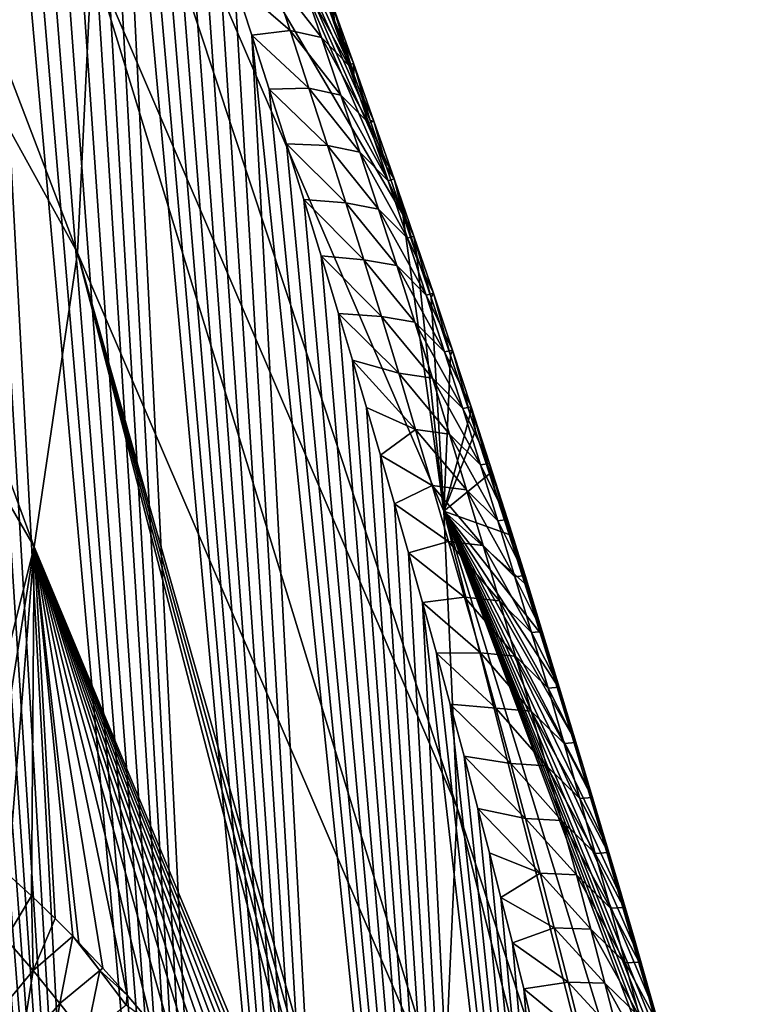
# Model space of a CAD drawing. Header units: metres. Extents: x -109 to 109, y -315 to 32.
# Tile 100 of 256: x -56.25 to -52.97, y -30.37 to -25.88. Entities that reach past the tile are written whole.
import ezdxf

# ---------------------------------------------------------------- set-up
doc = ezdxf.new("R2010")
doc.units = ezdxf.units.M
doc.layers.add('solid_K244242000C74_AAA', color=7, linetype='CONTINUOUS')

msp = doc.modelspace()

# ---------------------------------------------------------------- linework, layer by layer
at = {"layer": 'solid_K244242000C74_AAA'}
for points in [[(-55.715164, -37.326797, 63.709835), (-56.990997, -21.027243, 40.25668), (-57.080864, -20.808535, 40.079094)], [(-56.25885, -36.997284, 64.181648), (-55.715164, -37.326797, 63.709835), (-57.080864, -20.808535, 40.079094)], [(-55.715164, -37.326797, 63.709835), (-56.900143, -21.250423, 40.441483), (-56.990997, -21.027243, 40.25668)], [(-55.715164, -37.326797, 63.709835), (-56.808323, -21.478346, 40.633972), (-56.900143, -21.250423, 40.441483)], [(-55.715164, -37.326797, 63.709835), (-56.715557, -21.711302, 40.834663), (-56.808323, -21.478346, 40.633972)], [(-55.715164, -37.326797, 63.709835), (-56.621845, -21.94931, 41.043591), (-56.715557, -21.711302, 40.834663)], [(-55.990108, -26.939627, 35.600857), (-58.049881, -23.209787, 30.075455), (-57.965958, -21.766628, 31.085966)], [(-55.990108, -26.939627, 35.600857), (-57.965958, -21.766628, 31.085966), (-55.924019, -25.589798, 36.546017)], [(-55.715164, -37.326797, 63.709835), (-56.527168, -22.192158, 41.260399), (-56.621845, -21.94931, 41.043591)], [(-55.145649, -37.621552, 63.222614), (-56.431568, -22.440168, 41.48568), (-56.527168, -22.192158, 41.260399)], [(-55.715164, -37.326797, 63.709835), (-55.145649, -37.621552, 63.222614), (-56.527168, -22.192158, 41.260399)], [(-55.145649, -37.621552, 63.222614), (-56.335083, -22.693674, 41.720032), (-56.431568, -22.440168, 41.48568)], [(-55.145649, -37.621552, 63.222614), (-56.237701, -22.952614, 41.963333), (-56.335083, -22.693674, 41.720032)], [(-56.187965, -22.898767, 38.430298), (-54.580082, -26.549702, 43.748627), (-54.50523, -26.76568, 43.969002)], [(-55.990112, -24.239946, 37.491192), (-56.187965, -22.898767, 38.430298), (-54.50523, -26.76568, 43.969002)], [(-56.187965, -22.898767, 38.430298), (-54.654781, -26.336365, 43.533028), (-54.580082, -26.549702, 43.748627)], [(-56.187965, -22.898767, 38.430298), (-54.72934, -26.125574, 43.321976), (-54.654781, -26.336365, 43.533028)], [(-56.187965, -22.898767, 38.430298), (-54.817192, -25.879864, 43.078369), (-54.72934, -26.125574, 43.321976)], [(-56.187965, -22.898767, 38.430298), (-54.904766, -25.637671, 42.841053), (-54.817192, -25.879864, 43.078369)], [(-55.145649, -37.621552, 63.222614), (-56.139412, -23.216827, 42.215321), (-56.237701, -22.952614, 41.963333)], [(-56.187954, -28.280785, 34.66177), (-58.300892, -24.639879, 29.074095), (-58.049881, -23.209787, 30.075455)], [(-55.990108, -26.939627, 35.600857), (-56.187954, -28.280785, 34.66177), (-58.049881, -23.209787, 30.075455)], [(-55.145649, -37.621552, 63.222614), (-56.040276, -23.486691, 42.476696), (-56.139412, -23.216827, 42.215321)], [(-55.145649, -37.621552, 63.222614), (-55.965412, -23.693018, 42.67931), (-56.040276, -23.486691, 42.476696)], [(-55.145649, -37.621552, 63.222614), (-55.89011, -23.902742, 42.887604), (-55.965412, -23.693018, 42.67931)], [(-56.914314, -25.935514, -83.669998), (-56.935543, -24.877913, -83.82), (-55.774109, -23.918919, -83.82)], [(-54.604942, -24.017836, -83.669998), (-56.914314, -25.935514, -83.669998), (-55.774109, -23.918919, -83.82)], [(-55.145649, -37.621552, 63.222614), (-55.814327, -24.115623, 43.101135), (-55.89011, -23.902742, 42.887604)], [(-56.825424, -25.018255, -79.857155), (-56.914314, -25.935514, -83.669998), (-54.604942, -24.017836, -83.669998)], [(-54.550083, -37.879993, 62.7192), (-55.738102, -24.331818, 43.320206), (-55.814327, -24.115623, 43.101135)], [(-55.145649, -37.621552, 63.222614), (-54.550083, -37.879993, 62.7192), (-55.814327, -24.115623, 43.101135)], [(-55.990112, -24.239946, 37.491192), (-54.318371, -28.118086, 43.039066), (-54.256847, -29.472313, 42.090824)], [(-55.990112, -24.239946, 37.491192), (-54.256847, -29.472313, 42.090824), (-55.924019, -25.589798, 36.546017)], [(-55.990112, -24.239946, 37.491192), (-54.50523, -26.76568, 43.969002), (-54.318371, -28.118086, 43.039066)], [(-54.550083, -37.879993, 62.7192), (-55.661476, -24.5515, 43.545162), (-55.738102, -24.331818, 43.320206)], [(-54.550083, -37.879993, 62.7192), (-55.584499, -24.774849, 43.776344), (-55.661476, -24.5515, 43.545162)], [(-56.187954, -28.280785, 34.66177), (-56.518486, -29.597952, 33.72821), (-58.300892, -24.639879, 29.074095)], [(-54.550083, -37.879993, 62.7192), (-55.507195, -25.001949, 44.013916), (-55.584499, -24.774849, 43.776344)], [(-54.550083, -37.879993, 62.7192), (-55.429474, -25.232506, 44.257286), (-55.507195, -25.001949, 44.013916)], [(-54.550083, -37.879993, 62.7192), (-55.351383, -25.466644, 44.50671), (-55.429474, -25.232506, 44.257286)], [(-54.550083, -37.879993, 62.7192), (-55.272995, -25.704559, 44.762592), (-55.351383, -25.466644, 44.50671)], [(-54.923603, -25.54093, 43.024403), (-54.817192, -25.879864, 43.078369), (-54.904766, -25.637671, 42.841053)], [(-54.923603, -25.54093, 43.024403), (-54.826176, -25.808142, 43.310165), (-54.817192, -25.879864, 43.078369)], [(-54.318367, -30.826519, 41.142601), (-55.990108, -26.939627, 35.600857), (-55.924019, -25.589798, 36.546017)], [(-54.318367, -30.826519, 41.142601), (-55.924019, -25.589798, 36.546017), (-54.256847, -29.472313, 42.090824)], [(-55.10817, -25.660549, 44.389656), (-55.272995, -25.704559, 44.762592), (-55.020016, -25.925045, 44.676872)], [(-55.10817, -25.660549, 44.389656), (-54.875633, -25.958202, 44.335815), (-54.965427, -25.695272, 44.050247)], [(-55.10817, -25.660549, 44.389656), (-55.020016, -25.925045, 44.676872), (-54.875633, -25.958202, 44.335815)], [(-54.550083, -37.879993, 62.7192), (-55.194374, -25.946453, 45.025337), (-55.272995, -25.704559, 44.762592)], [(-55.020016, -25.925045, 44.676872), (-55.272995, -25.704559, 44.762592), (-55.194374, -25.946453, 45.025337)], [(-54.751572, -26.08518, 44.056854), (-54.965427, -25.695272, 44.050247), (-54.875633, -25.958202, 44.335815)], [(-54.844009, -25.820263, 43.768692), (-54.965427, -25.695272, 44.050247), (-54.751572, -26.08518, 44.056854)], [(-54.844009, -25.820263, 43.768692), (-54.730591, -26.073975, 43.59758), (-54.826176, -25.808142, 43.310165)], [(-54.844009, -25.820263, 43.768692), (-54.751572, -26.08518, 44.056854), (-54.730591, -26.073975, 43.59758)], [(-54.826176, -25.808142, 43.310165), (-54.72934, -26.125574, 43.321976), (-54.817192, -25.879864, 43.078369)], [(-54.826176, -25.808142, 43.310165), (-54.730591, -26.073975, 43.59758), (-54.72934, -26.125574, 43.321976)], [(-55.020016, -25.925045, 44.676872), (-55.194374, -25.946453, 45.025337), (-54.933468, -26.188381, 44.965706)], [(-53.92878, -38.100681, 62.200005), (-55.115574, -26.192484, 45.29525), (-55.194374, -25.946453, 45.025337)], [(-54.933468, -26.188381, 44.965706), (-55.194374, -25.946453, 45.025337), (-55.115574, -26.192484, 45.29525)], [(-54.550083, -37.879993, 62.7192), (-53.92878, -38.100681, 62.200005), (-55.194374, -25.946453, 45.025337)], [(-55.020016, -25.925045, 44.676872), (-54.787483, -26.219946, 44.622955), (-54.875633, -25.958202, 44.335815)], [(-55.020016, -25.925045, 44.676872), (-54.933468, -26.188381, 44.965706), (-54.787483, -26.219946, 44.622955)], [(-54.660851, -26.348854, 44.346584), (-54.875633, -25.958202, 44.335815), (-54.787483, -26.219946, 44.622955)], [(-54.751572, -26.08518, 44.056854), (-54.875633, -25.958202, 44.335815), (-54.660851, -26.348854, 44.346584)], [(-54.751572, -26.08518, 44.056854), (-54.63681, -26.338491, 43.886578), (-54.730591, -26.073975, 43.59758)], [(-54.751572, -26.08518, 44.056854), (-54.660851, -26.348854, 44.346584), (-54.63681, -26.338491, 43.886578)], [(-54.730591, -26.073975, 43.59758), (-54.654781, -26.336365, 43.533028), (-54.72934, -26.125574, 43.321976)], [(-54.730591, -26.073975, 43.59758), (-54.63681, -26.338491, 43.886578), (-54.654781, -26.336365, 43.533028)], [(-54.933468, -26.188381, 44.965706), (-55.115574, -26.192484, 45.29525), (-54.848499, -26.450588, 45.256107)], [(-54.933468, -26.188381, 44.965706), (-54.700943, -26.480537, 44.911613), (-54.787483, -26.219946, 44.622955)], [(-54.933468, -26.188381, 44.965706), (-54.848499, -26.450588, 45.256107), (-54.700943, -26.480537, 44.911613)], [(-53.92878, -38.100681, 62.200005), (-55.03648, -26.442333, 45.571667), (-55.115574, -26.192484, 45.29525)], [(-54.848499, -26.450588, 45.256107), (-55.115574, -26.192484, 45.29525), (-55.03648, -26.442333, 45.571667)], [(-54.571823, -26.611326, 44.637821), (-54.787483, -26.219946, 44.622955), (-54.700943, -26.480537, 44.911613)], [(-54.660851, -26.348854, 44.346584), (-54.787483, -26.219946, 44.622955), (-54.571823, -26.611326, 44.637821)], [(-54.660851, -26.348854, 44.346584), (-54.544788, -26.601742, 44.177086), (-54.63681, -26.338491, 43.886578)], [(-54.660851, -26.348854, 44.346584), (-54.571823, -26.611326, 44.637821), (-54.544788, -26.601742, 44.177086)], [(-54.63681, -26.338491, 43.886578), (-54.580082, -26.549702, 43.748627), (-54.654781, -26.336365, 43.533028)], [(-54.63681, -26.338491, 43.886578), (-54.544788, -26.601742, 44.177086), (-54.580082, -26.549702, 43.748627)], [(-53.92878, -38.100681, 62.200005), (-54.957127, -26.69607, 45.854729), (-55.03648, -26.442333, 45.571667)], [(-54.765087, -26.711704, 45.548004), (-55.03648, -26.442333, 45.571667), (-54.957127, -26.69607, 45.854729)], [(-54.848499, -26.450588, 45.256107), (-55.03648, -26.442333, 45.571667), (-54.765087, -26.711704, 45.548004)], [(-54.848499, -26.450588, 45.256107), (-54.615997, -26.740015, 45.201733), (-54.700943, -26.480537, 44.911613)], [(-54.848499, -26.450588, 45.256107), (-54.765087, -26.711704, 45.548004), (-54.615997, -26.740015, 45.201733)], [(-54.484459, -26.872637, 44.930504), (-54.700943, -26.480537, 44.911613), (-54.615997, -26.740015, 45.201733)], [(-54.571823, -26.611326, 44.637821), (-54.700943, -26.480537, 44.911613), (-54.484459, -26.872637, 44.930504)], [(-54.544788, -26.601742, 44.177086), (-54.50523, -26.76568, 43.969002), (-54.580082, -26.549702, 43.748627)], [(-54.571823, -26.611326, 44.637821), (-54.454502, -26.863773, 44.469044), (-54.544788, -26.601742, 44.177086)], [(-54.571823, -26.611326, 44.637821), (-54.484459, -26.872637, 44.930504), (-54.454502, -26.863773, 44.469044)], [(-54.544788, -26.601742, 44.177086), (-54.440639, -26.953854, 44.162769), (-54.50523, -26.76568, 43.969002)], [(-54.544788, -26.601742, 44.177086), (-54.454502, -26.863773, 44.469044), (-54.440639, -26.953854, 44.162769)], [(-53.92878, -38.100681, 62.200005), (-54.877605, -26.953911, 46.144901), (-54.957127, -26.69607, 45.854729)], [(-54.683208, -26.971758, 45.841351), (-54.957127, -26.69607, 45.854729), (-54.877605, -26.953911, 46.144901)], [(-54.765087, -26.711704, 45.548004), (-54.957127, -26.69607, 45.854729), (-54.683208, -26.971758, 45.841351)], [(-54.765087, -26.711704, 45.548004), (-54.532616, -26.998411, 45.493256), (-54.615997, -26.740015, 45.201733)], [(-54.765087, -26.711704, 45.548004), (-54.683208, -26.971758, 45.841351), (-54.532616, -26.998411, 45.493256)], [(-54.398731, -27.132822, 45.224586), (-54.615997, -26.740015, 45.201733), (-54.532616, -26.998411, 45.493256)], [(-54.484459, -26.872637, 44.930504), (-54.615997, -26.740015, 45.201733), (-54.398731, -27.132822, 45.224586)], [(-54.318371, -28.118086, 43.039066), (-54.50523, -26.76568, 43.969002), (-54.440639, -26.953854, 44.162769)], [(-54.484459, -26.872637, 44.930504), (-54.365917, -27.124622, 44.762409), (-54.454502, -26.863773, 44.469044)], [(-54.484459, -26.872637, 44.930504), (-54.398731, -27.132822, 45.224586), (-54.365917, -27.124622, 44.762409)], [(-54.454502, -26.863773, 44.469044), (-54.375923, -27.144123, 44.360386), (-54.440639, -26.953854, 44.162769)], [(-54.454502, -26.863773, 44.469044), (-54.365917, -27.124622, 44.762409), (-54.375923, -27.144123, 44.360386)], [(-54.733204, -31.767416, 39.353077), (-56.187954, -28.280785, 34.66177), (-55.990108, -26.939627, 35.600857)], [(-54.657352, -31.895695, 39.627884), (-54.733204, -31.767416, 39.353077), (-55.990108, -26.939627, 35.600857)], [(-54.581352, -32.027496, 39.906776), (-54.657352, -31.895695, 39.627884), (-55.990108, -26.939627, 35.600857)], [(-54.505192, -32.16301, 40.18993), (-54.581352, -32.027496, 39.906776), (-55.990108, -26.939627, 35.600857)], [(-54.318367, -30.826519, 41.142601), (-54.505192, -32.16301, 40.18993), (-55.990108, -26.939627, 35.600857)], [(-53.92878, -38.100681, 62.200005), (-54.798023, -27.21608, 46.442657), (-54.877605, -26.953911, 46.144901)], [(-54.602844, -27.230787, 46.136078), (-54.877605, -26.953911, 46.144901), (-54.798023, -27.21608, 46.442657)], [(-54.683208, -26.971758, 45.841351), (-54.877605, -26.953911, 46.144901), (-54.602844, -27.230787, 46.136078)], [(-54.683208, -26.971758, 45.841351), (-54.450779, -27.255764, 45.786133), (-54.532616, -26.998411, 45.493256)], [(-54.683208, -26.971758, 45.841351), (-54.602844, -27.230787, 46.136078), (-54.450779, -27.255764, 45.786133)], [(-54.318371, -28.118086, 43.039066), (-54.440639, -26.953854, 44.162769), (-54.375923, -27.144123, 44.360386)], [(-54.314617, -27.391924, 45.520008), (-54.532616, -26.998411, 45.493256), (-54.450779, -27.255764, 45.786133)], [(-54.398731, -27.132822, 45.224586), (-54.532616, -26.998411, 45.493256), (-54.314617, -27.391924, 45.520008)], [(-54.398731, -27.132822, 45.224586), (-54.279011, -27.384336, 45.057125), (-54.365917, -27.124622, 44.762409)], [(-54.365917, -27.124622, 44.762409), (-54.286995, -27.408485, 44.63781), (-54.375923, -27.144123, 44.360386)], [(-54.365917, -27.124622, 44.762409), (-54.279011, -27.384336, 45.057125), (-54.286995, -27.408485, 44.63781)], [(-54.398731, -27.132822, 45.224586), (-54.314617, -27.391924, 45.520008), (-54.279011, -27.384336, 45.057125)], [(-54.318371, -28.118086, 43.039066), (-54.375923, -27.144123, 44.360386), (-54.286995, -27.408485, 44.63781)], [(-53.92878, -38.100681, 62.200005), (-54.734375, -27.429083, 46.686634), (-54.798023, -27.21608, 46.442657)], [(-54.523972, -27.488817, 46.432137), (-54.798023, -27.21608, 46.442657), (-54.734375, -27.429083, 46.686634)], [(-54.602844, -27.230787, 46.136078), (-54.798023, -27.21608, 46.442657), (-54.523972, -27.488817, 46.432137)], [(-54.602844, -27.230787, 46.136078), (-54.370461, -27.512108, 46.080303), (-54.450779, -27.255764, 45.786133)], [(-54.602844, -27.230787, 46.136078), (-54.523972, -27.488817, 46.432137), (-54.370461, -27.512108, 46.080303)], [(-54.232086, -27.649979, 45.816719), (-54.450779, -27.255764, 45.786133), (-54.370461, -27.512108, 46.080303)], [(-54.314617, -27.391924, 45.520008), (-54.450779, -27.255764, 45.786133), (-54.232086, -27.649979, 45.816719)], [(-54.314617, -27.391924, 45.520008), (-54.193748, -27.64295, 45.353138), (-54.279011, -27.384336, 45.057125)], [(-54.314617, -27.391924, 45.520008), (-54.232086, -27.649979, 45.816719), (-54.193748, -27.64295, 45.353138)], [(-54.279011, -27.384336, 45.057125), (-54.198009, -27.676634, 44.922138), (-54.286995, -27.408485, 44.63781)], [(-54.279011, -27.384336, 45.057125), (-54.193748, -27.64295, 45.353138), (-54.198009, -27.676634, 44.922138)], [(-53.92878, -38.100681, 62.200005), (-54.670696, -27.644894, 46.935513), (-54.734375, -27.429083, 46.686634)], [(-54.446579, -27.745878, 46.729481), (-54.734375, -27.429083, 46.686634), (-54.670696, -27.644894, 46.935513)], [(-54.523972, -27.488817, 46.432137), (-54.734375, -27.429083, 46.686634), (-54.446579, -27.745878, 46.729481)], [(-54.318371, -28.118086, 43.039066), (-54.286995, -27.408485, 44.63781), (-54.198009, -27.676634, 44.922138)], [(-54.523972, -27.488817, 46.432137), (-54.291641, -27.767467, 46.375729), (-54.370461, -27.512108, 46.080303)], [(-54.523972, -27.488817, 46.432137), (-54.446579, -27.745878, 46.729481), (-54.291641, -27.767467, 46.375729)], [(-54.151119, -27.907019, 46.11467), (-54.370461, -27.512108, 46.080303), (-54.291641, -27.767467, 46.375729)], [(-54.232086, -27.649979, 45.816719), (-54.370461, -27.512108, 46.080303), (-54.151119, -27.907019, 46.11467)], [(-53.92878, -38.100681, 62.200005), (-54.606911, -27.863344, 47.188923), (-54.670696, -27.644894, 46.935513)], [(-54.446579, -27.745878, 46.729481), (-54.670696, -27.644894, 46.935513), (-54.606911, -27.863344, 47.188923)], [(-54.232086, -27.649979, 45.816719), (-54.110104, -27.900509, 45.650398), (-54.193748, -27.64295, 45.353138)], [(-54.232086, -27.649979, 45.816719), (-54.151119, -27.907019, 46.11467), (-54.110104, -27.900509, 45.650398)], [(-54.193748, -27.64295, 45.353138), (-54.173138, -27.75227, 45.002834), (-54.198009, -27.676634, 44.922138)], [(-54.193748, -27.64295, 45.353138), (-54.086098, -28.013903, 45.303963), (-54.173138, -27.75227, 45.002834)], [(-54.193748, -27.64295, 45.353138), (-54.110104, -27.900509, 45.650398), (-54.086098, -28.013903, 45.303963)], [(-54.318371, -28.118086, 43.039066), (-54.198009, -27.676634, 44.922138), (-54.173138, -27.75227, 45.002834)], [(-54.446579, -27.745878, 46.729481), (-54.606911, -27.863344, 47.188923), (-54.370644, -28.001991, 47.028076)], [(-54.446579, -27.745878, 46.729481), (-54.214306, -28.021873, 46.672367), (-54.291641, -27.767467, 46.375729)], [(-54.446579, -27.745878, 46.729481), (-54.370644, -28.001991, 47.028076), (-54.214306, -28.021873, 46.672367)], [(-54.318371, -28.118086, 43.039066), (-54.173138, -27.75227, 45.002834), (-54.109058, -27.948521, 45.213257)], [(-54.086098, -28.013903, 45.303963), (-54.109058, -27.948521, 45.213257), (-54.173138, -27.75227, 45.002834)], [(-54.071697, -28.163074, 46.413826), (-54.291641, -27.767467, 46.375729), (-54.214306, -28.021873, 46.672367)], [(-54.151119, -27.907019, 46.11467), (-54.291641, -27.767467, 46.375729), (-54.071697, -28.163074, 46.413826)], [(-53.92878, -38.100681, 62.200005), (-54.543087, -28.084564, 47.447155), (-54.606911, -27.863344, 47.188923)], [(-54.370644, -28.001991, 47.028076), (-54.606911, -27.863344, 47.188923), (-54.543087, -28.084564, 47.447155)], [(-54.151119, -27.907019, 46.11467), (-54.028057, -28.157042, 45.94886), (-54.110104, -27.900509, 45.650398)], [(-54.151119, -27.907019, 46.11467), (-54.071697, -28.163074, 46.413826), (-54.028057, -28.157042, 45.94886)], [(-54.110104, -27.900509, 45.650398), (-54.000923, -28.273876, 45.605789), (-54.086098, -28.013903, 45.303963)], [(-54.110104, -27.900509, 45.650398), (-54.028057, -28.157042, 45.94886), (-54.000923, -28.273876, 45.605789)], [(-54.318371, -28.118086, 43.039066), (-54.109058, -27.948521, 45.213257), (-54.020119, -28.224342, 45.5116)], [(-54.086098, -28.013903, 45.303963), (-54.020119, -28.224342, 45.5116), (-54.109058, -27.948521, 45.213257)], [(-54.370644, -28.001991, 47.028076), (-54.543087, -28.084564, 47.447155), (-54.296158, -28.257181, 47.327877)], [(-54.370644, -28.001991, 47.028076), (-54.138439, -28.275349, 46.970181), (-54.214306, -28.021873, 46.672367)], [(-54.370644, -28.001991, 47.028076), (-54.296158, -28.257181, 47.327877), (-54.138439, -28.275349, 46.970181)], [(-53.993805, -28.418169, 46.714149), (-54.214306, -28.021873, 46.672367), (-54.138439, -28.275349, 46.970181)], [(-54.071697, -28.163074, 46.413826), (-54.214306, -28.021873, 46.672367), (-53.993805, -28.418169, 46.714149)], [(-54.086098, -28.013903, 45.303963), (-54.000923, -28.273876, 45.605789), (-54.020119, -28.224342, 45.5116)], [(-53.92878, -38.100681, 62.200005), (-54.479298, -28.30868, 47.710487), (-54.543087, -28.084564, 47.447155)], [(-54.296158, -28.257181, 47.327877), (-54.543087, -28.084564, 47.447155), (-54.479298, -28.30868, 47.710487)], [(-54.318371, -28.118086, 43.039066), (-53.002499, -32.383602, 48.416306), (-52.969627, -33.4021, 47.703144)], [(-54.318371, -28.118086, 43.039066), (-52.969627, -33.4021, 47.703144), (-54.256847, -29.472313, 42.090824)], [(-54.318371, -28.118086, 43.039066), (-53.103603, -31.360294, 49.110256), (-53.002499, -32.383602, 48.416306)], [(-54.318371, -28.118086, 43.039066), (-53.155666, -31.164057, 48.874825), (-53.103603, -31.360294, 49.110256)], [(-54.318371, -28.118086, 43.039066), (-53.208004, -30.969498, 48.642593), (-53.155666, -31.164057, 48.874825)], [(-54.318371, -28.118086, 43.039066), (-53.26062, -30.776556, 48.413418), (-53.208004, -30.969498, 48.642593)], [(-54.318371, -28.118086, 43.039066), (-53.313461, -30.585323, 48.187508), (-53.26062, -30.776556, 48.413418)], [(-54.318371, -28.118086, 43.039066), (-53.38327, -30.336283, 47.895435), (-53.313461, -30.585323, 48.187508)], [(-54.318371, -28.118086, 43.039066), (-53.453308, -30.090372, 47.609364), (-53.38327, -30.336283, 47.895435)], [(-54.318371, -28.118086, 43.039066), (-53.523563, -29.847467, 47.329029), (-53.453308, -30.090372, 47.609364)], [(-54.318371, -28.118086, 43.039066), (-53.594028, -29.607449, 47.054161), (-53.523563, -29.847467, 47.329029)], [(-54.318371, -28.118086, 43.039066), (-53.664707, -29.370195, 46.784485), (-53.594028, -29.607449, 47.054161)], [(-54.318371, -28.118086, 43.039066), (-53.735596, -29.135584, 46.519737), (-53.664707, -29.370195, 46.784485)], [(-54.318371, -28.118086, 43.039066), (-53.806686, -28.903536, 46.259731), (-53.735596, -29.135584, 46.519737)], [(-54.318371, -28.118086, 43.039066), (-53.877831, -28.674328, 46.005077), (-53.806686, -28.903536, 46.259731)], [(-54.318371, -28.118086, 43.039066), (-53.948975, -28.447962, 45.755775), (-53.877831, -28.674328, 46.005077)], [(-54.318371, -28.118086, 43.039066), (-54.020119, -28.224342, 45.5116), (-53.948975, -28.447962, 45.755775)], [(-54.071697, -28.163074, 46.413826), (-53.94759, -28.41258, 46.248493), (-54.028057, -28.157042, 45.94886)], [(-54.071697, -28.163074, 46.413826), (-53.993805, -28.418169, 46.714149), (-53.94759, -28.41258, 46.248493)], [(-54.028057, -28.157042, 45.94886), (-53.917412, -28.532803, 45.908806), (-54.000923, -28.273876, 45.605789)], [(-54.028057, -28.157042, 45.94886), (-53.94759, -28.41258, 46.248493), (-53.917412, -28.532803, 45.908806)], [(-54.000923, -28.273876, 45.605789), (-53.948975, -28.447962, 45.755775), (-54.020119, -28.224342, 45.5116)], [(-56.411003, -29.685444, 34.026844), (-56.518486, -29.597952, 33.72821), (-56.187954, -28.280785, 34.66177)], [(-56.305538, -29.77677, 34.324467), (-56.411003, -29.685444, 34.026844), (-56.187954, -28.280785, 34.66177)], [(-56.19902, -29.87425, 34.629704), (-56.305538, -29.77677, 34.324467), (-56.187954, -28.280785, 34.66177)], [(-56.091553, -29.97761, 34.942425), (-56.19902, -29.87425, 34.629704), (-56.187954, -28.280785, 34.66177)], [(-56.011509, -30.058033, 35.178513), (-56.091553, -29.97761, 34.942425), (-56.187954, -28.280785, 34.66177)], [(-55.983093, -30.087313, 35.262974), (-56.011509, -30.058033, 35.178513), (-56.187954, -28.280785, 34.66177)], [(-55.873608, -30.203827, 35.591702), (-55.983093, -30.087313, 35.262974), (-56.187954, -28.280785, 34.66177)], [(-55.763111, -30.327398, 35.928791), (-55.873608, -30.203827, 35.591702), (-56.187954, -28.280785, 34.66177)], [(-55.651806, -30.457436, 36.273838), (-55.763111, -30.327398, 35.928791), (-56.187954, -28.280785, 34.66177)], [(-55.539673, -30.594313, 36.627174), (-55.651806, -30.457436, 36.273838), (-56.187954, -28.280785, 34.66177)], [(-55.426659, -30.738554, 36.989231), (-55.539673, -30.594313, 36.627174), (-56.187954, -28.280785, 34.66177)], [(-55.341301, -30.851881, 37.266766), (-55.426659, -30.738554, 36.989231), (-56.187954, -28.280785, 34.66177)], [(-55.255505, -30.969513, 37.549339), (-55.341301, -30.851881, 37.266766), (-56.187954, -28.280785, 34.66177)], [(-55.16938, -31.091137, 37.836712), (-55.255505, -30.969513, 37.549339), (-56.187954, -28.280785, 34.66177)], [(-55.082901, -31.217003, 38.129108), (-55.16938, -31.091137, 37.836712), (-56.187954, -28.280785, 34.66177)], [(-54.996052, -31.347363, 38.426758), (-55.082901, -31.217003, 38.129108), (-56.187954, -28.280785, 34.66177)], [(-54.908802, -31.482471, 38.729897), (-54.996052, -31.347363, 38.426758), (-56.187954, -28.280785, 34.66177)], [(-54.821144, -31.622585, 39.038757), (-54.908802, -31.482471, 38.729897), (-56.187954, -28.280785, 34.66177)], [(-54.733204, -31.767416, 39.353077), (-54.821144, -31.622585, 39.038757), (-56.187954, -28.280785, 34.66177)], [(-54.296158, -28.257181, 47.327877), (-54.479298, -28.30868, 47.710487), (-54.223103, -28.511473, 47.628841)], [(-54.296158, -28.257181, 47.327877), (-54.06403, -28.527918, 47.269131), (-54.138439, -28.275349, 46.970181)], [(-54.296158, -28.257181, 47.327877), (-54.223103, -28.511473, 47.628841), (-54.06403, -28.527918, 47.269131)], [(-53.917423, -28.672333, 47.015598), (-54.138439, -28.275349, 46.970181), (-54.06403, -28.527918, 47.269131)], [(-53.993805, -28.418169, 46.714149), (-54.138439, -28.275349, 46.970181), (-53.917423, -28.672333, 47.015598)], [(-54.000923, -28.273876, 45.605789), (-53.917412, -28.532803, 45.908806), (-53.948975, -28.447962, 45.755775)], [(-53.92878, -38.100681, 62.200005), (-54.415611, -28.535822, 47.979206), (-54.479298, -28.30868, 47.710487)], [(-54.223103, -28.511473, 47.628841), (-54.479298, -28.30868, 47.710487), (-54.415611, -28.535822, 47.979206)], [(-53.993805, -28.418169, 46.714149), (-53.868683, -28.667154, 46.549255), (-53.94759, -28.41258, 46.248493)], [(-53.993805, -28.418169, 46.714149), (-53.917423, -28.672333, 47.015598), (-53.868683, -28.667154, 46.549255)], [(-53.94759, -28.41258, 46.248493), (-53.835545, -28.790712, 46.212971), (-53.917412, -28.532803, 45.908806)], [(-53.94759, -28.41258, 46.248493), (-53.868683, -28.667154, 46.549255), (-53.835545, -28.790712, 46.212971)], [(-53.917412, -28.532803, 45.908806), (-53.877831, -28.674328, 46.005077), (-53.948975, -28.447962, 45.755775)], [(-54.223103, -28.511473, 47.628841), (-54.415611, -28.535822, 47.979206), (-54.151466, -28.764891, 47.930927)], [(-54.223103, -28.511473, 47.628841), (-53.991051, -28.779608, 47.569176), (-54.06403, -28.527918, 47.269131)], [(-54.223103, -28.511473, 47.628841), (-54.151466, -28.764891, 47.930927), (-53.991051, -28.779608, 47.569176)], [(-53.281342, -38.281532, 61.663597), (-54.352104, -28.766119, 48.253593), (-54.415611, -28.535822, 47.979206)], [(-54.151466, -28.764891, 47.930927), (-54.415611, -28.535822, 47.979206), (-54.352104, -28.766119, 48.253593)], [(-53.92878, -38.100681, 62.200005), (-53.281342, -38.281532, 61.663597), (-54.415611, -28.535822, 47.979206)], [(-53.842533, -28.925592, 47.318138), (-54.06403, -28.527918, 47.269131), (-53.991051, -28.779608, 47.569176)], [(-53.917423, -28.672333, 47.015598), (-54.06403, -28.527918, 47.269131), (-53.842533, -28.925592, 47.318138)], [(-53.917412, -28.532803, 45.908806), (-53.835545, -28.790712, 46.212971), (-53.877831, -28.674328, 46.005077)], [(-53.917423, -28.672333, 47.015598), (-53.791317, -28.92079, 46.851112), (-53.868683, -28.667154, 46.549255)], [(-53.917423, -28.672333, 47.015598), (-53.842533, -28.925592, 47.318138), (-53.791317, -28.92079, 46.851112)], [(-53.835545, -28.790712, 46.212971), (-53.806686, -28.903536, 46.259731), (-53.877831, -28.674328, 46.005077)], [(-53.868683, -28.667154, 46.549255), (-53.755299, -29.047634, 46.51825), (-53.835545, -28.790712, 46.212971)], [(-53.868683, -28.667154, 46.549255), (-53.791317, -28.92079, 46.851112), (-53.755299, -29.047634, 46.51825)], [(-54.151466, -28.764891, 47.930927), (-54.352104, -28.766119, 48.253593), (-54.081234, -29.017456, 48.234104)], [(-53.281342, -38.281532, 61.663597), (-54.288811, -28.999643, 48.533798), (-54.352104, -28.766119, 48.253593)], [(-54.081234, -29.017456, 48.234104), (-54.352104, -28.766119, 48.253593), (-54.288811, -28.999643, 48.533798)], [(-54.151466, -28.764891, 47.930927), (-53.919498, -29.030441, 47.870281), (-53.991051, -28.779608, 47.569176)], [(-54.151466, -28.764891, 47.930927), (-54.081234, -29.017456, 48.234104), (-53.919498, -29.030441, 47.870281)], [(-53.769123, -29.177977, 47.621727), (-53.991051, -28.779608, 47.569176), (-53.919498, -29.030441, 47.870281)], [(-53.842533, -28.925592, 47.318138), (-53.991051, -28.779608, 47.569176), (-53.769123, -29.177977, 47.621727)], [(-53.835545, -28.790712, 46.212971), (-53.755299, -29.047634, 46.51825), (-53.806686, -28.903536, 46.259731)], [(-53.842533, -28.925592, 47.318138), (-53.715473, -29.173517, 47.154026), (-53.791317, -28.92079, 46.851112)], [(-53.842533, -28.925592, 47.318138), (-53.769123, -29.177977, 47.621727), (-53.715473, -29.173517, 47.154026)], [(-53.755299, -29.047634, 46.51825), (-53.735596, -29.135584, 46.519737), (-53.806686, -28.903536, 46.259731)], [(-53.791317, -28.92079, 46.851112), (-53.676655, -29.303604, 46.824608), (-53.755299, -29.047634, 46.51825)], [(-53.791317, -28.92079, 46.851112), (-53.715473, -29.173517, 47.154026), (-53.676655, -29.303604, 46.824608)], [(-53.281342, -38.281532, 61.663597), (-54.225555, -29.236103, 48.819115), (-54.288811, -28.999643, 48.533798)], [(-54.012398, -29.269186, 48.538334), (-54.288811, -28.999643, 48.533798), (-54.225555, -29.236103, 48.819115)], [(-54.081234, -29.017456, 48.234104), (-54.288811, -28.999643, 48.533798), (-54.012398, -29.269186, 48.538334)], [(-54.081234, -29.017456, 48.234104), (-53.849354, -29.280441, 48.172413), (-53.919498, -29.030441, 47.870281)], [(-54.081234, -29.017456, 48.234104), (-54.012398, -29.269186, 48.538334), (-53.849354, -29.280441, 48.172413)], [(-53.69717, -29.429504, 47.926334), (-53.919498, -29.030441, 47.870281), (-53.849354, -29.280441, 48.172413)], [(-53.769123, -29.177977, 47.621727), (-53.919498, -29.030441, 47.870281), (-53.69717, -29.429504, 47.926334)], [(-53.755299, -29.047634, 46.51825), (-53.676655, -29.303604, 46.824608), (-53.735596, -29.135584, 46.519737)], [(-53.676655, -29.303604, 46.824608), (-53.664707, -29.370195, 46.784485), (-53.735596, -29.135584, 46.519737)], [(-53.769123, -29.177977, 47.621727), (-53.641132, -29.425364, 47.457962), (-53.715473, -29.173517, 47.154026)], [(-53.769123, -29.177977, 47.621727), (-53.69717, -29.429504, 47.926334), (-53.641132, -29.425364, 47.457962)], [(-53.715473, -29.173517, 47.154026), (-53.599594, -29.558649, 47.132004), (-53.676655, -29.303604, 46.824608)], [(-53.715473, -29.173517, 47.154026), (-53.641132, -29.425364, 47.457962), (-53.599594, -29.558649, 47.132004)], [(-53.281342, -38.281532, 61.663597), (-54.162376, -29.475552, 49.109673), (-54.225555, -29.236103, 48.819115)], [(-53.944942, -29.5201, 48.84359), (-54.225555, -29.236103, 48.819115), (-54.162376, -29.475552, 49.109673)], [(-54.012398, -29.269186, 48.538334), (-54.225555, -29.236103, 48.819115), (-53.944942, -29.5201, 48.84359)], [(-54.012398, -29.269186, 48.538334), (-53.780609, -29.529625, 48.475548), (-53.849354, -29.280441, 48.172413)], [(-54.012398, -29.269186, 48.538334), (-53.944942, -29.5201, 48.84359), (-53.780609, -29.529625, 48.475548)], [(-53.626671, -29.680199, 48.231934), (-53.849354, -29.280441, 48.172413), (-53.780609, -29.529625, 48.475548)], [(-53.69717, -29.429504, 47.926334), (-53.849354, -29.280441, 48.172413), (-53.626671, -29.680199, 48.231934)], [(-53.676655, -29.303604, 46.824608), (-53.599594, -29.558649, 47.132004), (-53.664707, -29.370195, 46.784485)], [(-53.599594, -29.558649, 47.132004), (-53.594028, -29.607449, 47.054161), (-53.664707, -29.370195, 46.784485)], [(-53.69717, -29.429504, 47.926334), (-53.568283, -29.676353, 47.762886), (-53.641132, -29.425364, 47.457962)], [(-53.69717, -29.429504, 47.926334), (-53.626671, -29.680199, 48.231934), (-53.568283, -29.676353, 47.762886)], [(-53.641132, -29.425364, 47.457962), (-53.524097, -29.812799, 47.440407), (-53.599594, -29.558649, 47.132004)], [(-53.641132, -29.425364, 47.457962), (-53.568283, -29.676353, 47.762886), (-53.524097, -29.812799, 47.440407)], [(-53.002499, -34.420593, 46.98999), (-54.318367, -30.826519, 41.142601), (-54.256847, -29.472313, 42.090824)], [(-53.002499, -34.420593, 46.98999), (-54.256847, -29.472313, 42.090824), (-52.969627, -33.4021, 47.703144)], [(-53.281342, -38.281532, 61.663597), (-54.109859, -29.677479, 49.356056), (-54.162376, -29.475552, 49.109673)], [(-53.878868, -29.770214, 49.149845), (-54.162376, -29.475552, 49.109673), (-54.109859, -29.677479, 49.356056)], [(-53.944942, -29.5201, 48.84359), (-54.162376, -29.475552, 49.109673), (-53.878868, -29.770214, 49.149845)], [(-53.944942, -29.5201, 48.84359), (-53.713249, -29.778009, 48.779652), (-53.780609, -29.529625, 48.475548)], [(-53.944942, -29.5201, 48.84359), (-53.878868, -29.770214, 49.149845), (-53.713249, -29.778009, 48.779652)], [(-53.557613, -29.930079, 48.538502), (-53.780609, -29.529625, 48.475548), (-53.713249, -29.778009, 48.779652)], [(-53.626671, -29.680199, 48.231934), (-53.780609, -29.529625, 48.475548), (-53.557613, -29.930079, 48.538502)], [(-53.599594, -29.558649, 47.132004), (-53.523563, -29.847467, 47.329029), (-53.594028, -29.607449, 47.054161)], [(-53.599594, -29.558649, 47.132004), (-53.524097, -29.812799, 47.440407), (-53.523563, -29.847467, 47.329029)], [(-53.281342, -38.281532, 61.663597), (-54.057526, -29.881666, 49.606514), (-54.109859, -29.677479, 49.356056)], [(-53.878868, -29.770214, 49.149845), (-54.109859, -29.677479, 49.356056), (-54.057526, -29.881666, 49.606514)], [(-53.626671, -29.680199, 48.231934), (-53.496914, -29.926506, 48.068775), (-53.568283, -29.676353, 47.762886)], [(-53.626671, -29.680199, 48.231934), (-53.557613, -29.930079, 48.538502), (-53.496914, -29.926506, 48.068775)], [(-53.568283, -29.676353, 47.762886), (-53.45015, -30.066074, 47.74979), (-53.524097, -29.812799, 47.440407)], [(-53.568283, -29.676353, 47.762886), (-53.496914, -29.926506, 48.068775), (-53.45015, -30.066074, 47.74979)], [(-56.316643, -30.069256, 34.371677), (-56.305538, -29.77677, 34.324467), (-56.19902, -29.87425, 34.629704)], [(-53.878868, -29.770214, 49.149845), (-54.057526, -29.881666, 49.606514), (-53.814156, -30.019545, 49.457069)], [(-53.878868, -29.770214, 49.149845), (-53.647274, -30.025614, 49.084698), (-53.713249, -29.778009, 48.779652)], [(-53.878868, -29.770214, 49.149845), (-53.814156, -30.019545, 49.457069), (-53.647274, -30.025614, 49.084698)], [(-53.489979, -30.179161, 48.846001), (-53.713249, -29.778009, 48.779652), (-53.647274, -30.025614, 49.084698)], [(-53.557613, -29.930079, 48.538502), (-53.713249, -29.778009, 48.779652), (-53.489979, -30.179161, 48.846001)], [(-53.524097, -29.812799, 47.440407), (-53.453308, -30.090372, 47.609364), (-53.523563, -29.847467, 47.329029)], [(-53.524097, -29.812799, 47.440407), (-53.45015, -30.066074, 47.74979), (-53.453308, -30.090372, 47.609364)], [(-56.191818, -30.21489, 34.740582), (-56.316643, -30.069256, 34.371677), (-56.19902, -29.87425, 34.629704)], [(-56.191818, -30.21489, 34.740582), (-56.19902, -29.87425, 34.629704), (-56.091553, -29.97761, 34.942425)], [(-53.281342, -38.281532, 61.663597), (-54.005432, -30.088198, 49.861233), (-54.057526, -29.881666, 49.606514)], [(-53.814156, -30.019545, 49.457069), (-54.057526, -29.881666, 49.606514), (-54.005432, -30.088198, 49.861233)], [(-53.557613, -29.930079, 48.538502), (-53.42701, -30.175842, 48.375603), (-53.496914, -29.926506, 48.068775)], [(-53.557613, -29.930079, 48.538502), (-53.489979, -30.179161, 48.846001), (-53.42701, -30.175842, 48.375603)], [(-53.496914, -29.926506, 48.068775), (-53.377739, -30.318499, 48.060127), (-53.45015, -30.066074, 47.74979)], [(-53.496914, -29.926506, 48.068775), (-53.42701, -30.175842, 48.375603), (-53.377739, -30.318499, 48.060127)], [(-56.191818, -30.21489, 34.740582), (-56.091553, -29.97761, 34.942425), (-56.011509, -30.058033, 35.178513)], [(-53.814156, -30.019545, 49.457069), (-54.005432, -30.088198, 49.861233), (-53.750801, -30.268112, 49.765232)], [(-53.814156, -30.019545, 49.457069), (-53.582664, -30.272457, 49.390663), (-53.647274, -30.025614, 49.084698)], [(-53.814156, -30.019545, 49.457069), (-53.750801, -30.268112, 49.765232), (-53.582664, -30.272457, 49.390663)], [(-53.423763, -30.427469, 49.154411), (-53.647274, -30.025614, 49.084698), (-53.582664, -30.272457, 49.390663)], [(-53.489979, -30.179161, 48.846001), (-53.647274, -30.025614, 49.084698), (-53.423763, -30.427469, 49.154411)], [(-56.367847, -30.425001, 34.465969), (-56.316643, -30.069256, 34.371677), (-56.191818, -30.21489, 34.740582)], [(-56.069778, -30.364676, 35.108288), (-56.191818, -30.21489, 34.740582), (-56.011509, -30.058033, 35.178513)], [(-56.069778, -30.364676, 35.108288), (-56.011509, -30.058033, 35.178513), (-55.888477, -30.213484, 35.548687)], [(-55.888477, -30.213484, 35.548687), (-56.011509, -30.058033, 35.178513), (-55.983093, -30.087313, 35.262974)], [(-55.888477, -30.213484, 35.548687), (-55.983093, -30.087313, 35.262974), (-55.873608, -30.203827, 35.591702)], [(-53.281342, -38.281532, 61.663597), (-53.953636, -30.297159, 50.120419), (-54.005432, -30.088198, 49.861233)], [(-53.750801, -30.268112, 49.765232), (-54.005432, -30.088198, 49.861233), (-53.953636, -30.297159, 50.120419)], [(-53.45015, -30.066074, 47.74979), (-53.38327, -30.336283, 47.895435), (-53.453308, -30.090372, 47.609364)], [(-53.45015, -30.066074, 47.74979), (-53.377739, -30.318499, 48.060127), (-53.38327, -30.336283, 47.895435)], [(-53.489979, -30.179161, 48.846001), (-53.358562, -30.424383, 48.683342), (-53.42701, -30.175842, 48.375603)], [(-53.489979, -30.179161, 48.846001), (-53.423763, -30.427469, 49.154411), (-53.358562, -30.424383, 48.683342)], [(-53.42701, -30.175842, 48.375603), (-53.306854, -30.570095, 48.371387), (-53.377739, -30.318499, 48.060127)], [(-53.42701, -30.175842, 48.375603), (-53.358562, -30.424383, 48.683342), (-53.306854, -30.570095, 48.371387)], [(-56.248363, -30.569626, 34.829136), (-56.367847, -30.425001, 34.465969), (-56.191818, -30.21489, 34.740582)], [(-56.248363, -30.569626, 34.829136), (-56.191818, -30.21489, 34.740582), (-56.069778, -30.364676, 35.108288)], [(-55.950405, -30.518353, 35.474869), (-56.069778, -30.364676, 35.108288), (-55.888477, -30.213484, 35.548687)], [(-55.950405, -30.518353, 35.474869), (-55.888477, -30.213484, 35.548687), (-55.76841, -30.372169, 35.91684)], [(-55.888477, -30.213484, 35.548687), (-55.873608, -30.203827, 35.591702), (-55.763111, -30.327398, 35.928791)], [(-55.76841, -30.372169, 35.91684), (-55.888477, -30.213484, 35.548687), (-55.763111, -30.327398, 35.928791)], [(-53.750801, -30.268112, 49.765232), (-53.953636, -30.297159, 50.120419), (-53.688789, -30.515932, 50.074303)], [(-53.750801, -30.268112, 49.765232), (-53.519413, -30.518555, 49.697517), (-53.582664, -30.272457, 49.390663)], [(-53.750801, -30.268112, 49.765232), (-53.688789, -30.515932, 50.074303), (-53.519413, -30.518555, 49.697517)], [(-53.358955, -30.67502, 49.463707), (-53.582664, -30.272457, 49.390663), (-53.519413, -30.518555, 49.697517)], [(-53.423763, -30.427469, 49.154411), (-53.582664, -30.272457, 49.390663), (-53.358955, -30.67502, 49.463707)], [(-53.281342, -38.281532, 61.663597), (-53.902195, -30.508633, 50.384243), (-53.953636, -30.297159, 50.120419)], [(-53.688789, -30.515932, 50.074303), (-53.953636, -30.297159, 50.120419), (-53.902195, -30.508633, 50.384243)], [(-53.377739, -30.318499, 48.060127), (-53.313461, -30.585323, 48.187508), (-53.38327, -30.336283, 47.895435)], [(-53.377739, -30.318499, 48.060127), (-53.306854, -30.570095, 48.371387), (-53.313461, -30.585323, 48.187508)], [(-56.131432, -30.718269, 35.191349), (-56.248363, -30.569626, 34.829136), (-56.069778, -30.364676, 35.108288)], [(-56.131432, -30.718269, 35.191349), (-56.069778, -30.364676, 35.108288), (-55.950405, -30.518353, 35.474869)], [(-55.76841, -30.372169, 35.91684), (-55.763111, -30.327398, 35.928791), (-55.651806, -30.457436, 36.273838)]]:
    msp.add_3dface(points, dxfattribs=at)

doc.saveas('drawing.dxf')
